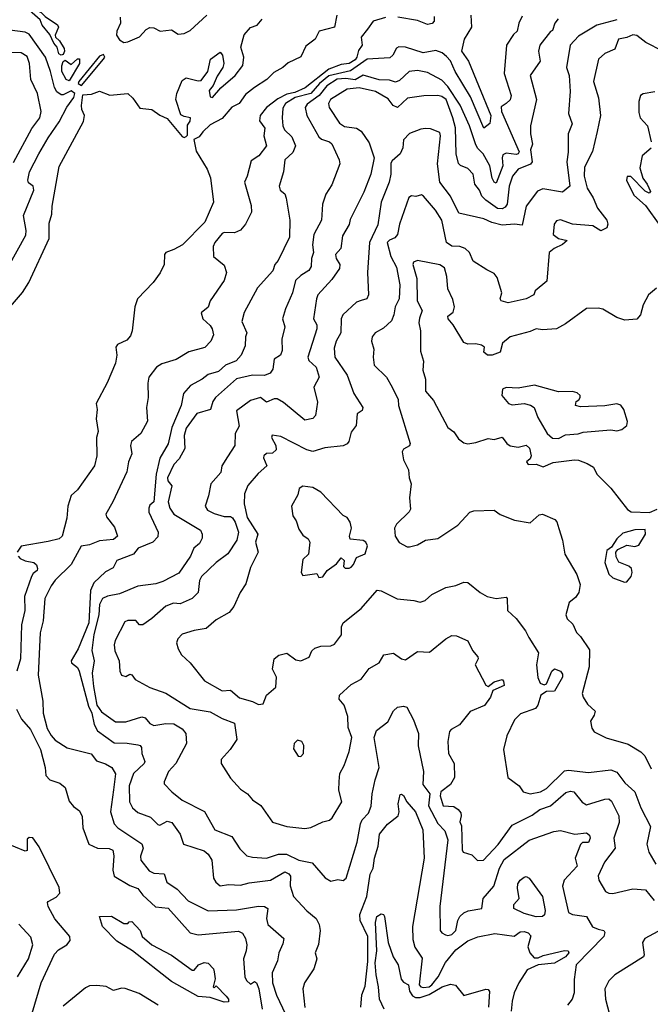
# Model space of a CAD drawing. Extents: x 1552294 to 1694791, y 811929 to 917222.
# Tile 197 of 256: x 1626509 to 1629641, y 853879 to 858772. Entities that reach past the tile are written whole.
import ezdxf

# ---------------------------------------------------------------- set-up
doc = ezdxf.new("R2010")
doc.units = 0

msp = doc.modelspace()

# ---------------------------------------------------------------- linework, layer by layer
at = {"layer": '0CON10XD'}
for points in [[(1626715, 858595.4), (1626703, 858603), (1626694.8, 858634.8), (1626677.7, 858655), (1626657.7, 858697.7), (1626620.5, 858745), (1626610.5, 858770.5), (1626556.9, 858816.9), (1626522.9, 858835), (1626514.5, 858845), (1626515, 858858.8), (1626615, 858807.5), (1626635, 858787.1), (1626696.7, 858746.7), (1626702, 858735), (1626684.4, 858695), (1626685.7, 858685), (1626706.3, 858666.3), (1626728.8, 858628.8), (1626731.8, 858615), (1626725, 858598.6), (1626715, 858595.4)], [(1626384, 857256), (1626523.2, 857416.8), (1626554.7, 857465), (1626655.4, 857685), (1626655, 857760), (1626668, 857805), (1626670, 857845), (1626705, 858041.9), (1626826, 858266), (1626830, 858295), (1626817.5, 858325), (1626816.1, 858346.1), (1626822.3, 858397.7), (1626865, 858401.4), (1626905, 858417.5), (1626956.4, 858396.4), (1627045, 858405.8), (1627071.2, 858381.2), (1627105, 858332.5), (1627165, 858325.7), (1627205, 858297.1), (1627240.9, 858280.9), (1627315, 858192), (1627325, 858186), (1627335, 858190.6), (1627342.5, 858197.5), (1627342.1, 858247.9), (1627355, 858267.5), (1627357.5, 858285), (1627325, 858290), (1627309.2, 858299.2), (1627284, 858375), (1627289.4, 858405), (1627315, 858470), (1627335, 858483.5), (1627395, 858467.5), (1627410, 858470), (1627443.3, 858515), (1627456.7, 858575), (1627505, 858610), (1627516.7, 858595), (1627522.5, 858555), (1627517.5, 858535), (1627489.3, 858490.7), (1627470, 858445), (1627449.4, 858420.6), (1627455, 858388), (1627466.7, 858385), (1627507.1, 858432.9), (1627579.2, 858495), (1627616.5, 858545), (1627622, 858585), (1627607.5, 858635), (1627623.9, 858696.1), (1627655, 858733.3), (1627687.5, 858745), (1627712.5, 858775)], [(1628083.3, 858795), (1628072.5, 858735), (1627995.9, 858714.1), (1627976, 858675), (1627929.6, 858640.4), (1627905, 858587.8), (1627842.9, 858557.1), (1627815, 858533.8), (1627770.8, 858509.2), (1627736.9, 858475), (1627674.5, 858435.5), (1627630, 858400), (1627599.2, 858355), (1627562.1, 858337.9), (1627515, 858280.5), (1627455, 858248.8), (1627417.7, 858215), (1627400.4, 858189.6), (1627373.5, 858176.5), (1627385, 858118.8), (1627439.5, 858029.5), (1627455.7, 857985.7), (1627471.1, 857865), (1627427.8, 857765), (1627317, 857653), (1627275, 857629), (1627234.1, 857615), (1627227.1, 857605), (1627226.1, 857555), (1627206, 857514), (1627171.6, 857465), (1627093.1, 857385), (1627080.7, 857345), (1627068, 857225), (1627058.7, 857201.3), (1627040.6, 857179.4), (1626995, 857157.5), (1626986.1, 857145), (1626991.1, 857105), (1626984.3, 857065.7), (1626942.7, 856967.3), (1626887.8, 856865), (1626892.9, 856835), (1626888.3, 856788.3), (1626898, 856725), (1626890.8, 856695), (1626892.5, 856605), (1626880.8, 856555), (1626795, 856436), (1626765, 856407.5), (1626747.2, 856355), (1626742.3, 856295), (1626720, 856205), (1626705, 856191.4), (1626649.4, 856179.4), (1626516.2, 856155), (1626495.8, 856125)], [(1628325, 858783.3), (1628265, 858764.5), (1628235.6, 858724.4), (1628204.6, 858685), (1628210, 858645), (1628191.4, 858618.6), (1628183.9, 858585), (1628175, 858572.4), (1628145, 858554.5), (1628105, 858549.1), (1628043.8, 858526.2), (1627927, 858433), (1627875, 858409.3), (1627835, 858401.4), (1627791.5, 858378.5), (1627735.1, 858335), (1627702.5, 858295), (1627699.1, 858269.1), (1627726.5, 858233.5), (1627722.1, 858195), (1627734, 858145), (1627696.2, 858095), (1627658.7, 858071.3), (1627639.2, 857995), (1627625.5, 857965), (1627658, 857848), (1627660.4, 857815), (1627630, 857755), (1627605, 857726.7), (1627575, 857712.2), (1627525, 857714.2), (1627515, 857709.2), (1627478, 857665), (1627469.2, 857645), (1627472, 857595), (1627525, 857551.2), (1627536.5, 857515), (1627524.7, 857475), (1627454.5, 857375.5), (1627445, 857343.8), (1627409.2, 857315), (1627417.8, 857285), (1627455, 857252.2), (1627465.3, 857235), (1627470.8, 857205), (1627458.4, 857175), (1627427.9, 857142.1), (1627349, 857121), (1627286.1, 857083.9), (1627215, 857062.4), (1627188.9, 857045), (1627150, 856995), (1627144.6, 856965), (1627146.5, 856895), (1627138.2, 856845), (1627143.4, 856776.6), (1627110.4, 856715), (1627064.4, 856675), (1627058.9, 856655), (1627065.6, 856615), (1627048.9, 856575), (1627040.5, 856525), (1626971.8, 856375), (1626936.7, 856315), (1626940.5, 856300.5), (1626980.2, 856250.2), (1626994.5, 856205), (1626975, 856187.8), (1626905, 856182.2), (1626855, 856162.4), (1626814.6, 856155.4), (1626764.4, 856065), (1626685, 855986), (1626665, 855958.8), (1626634, 855895), (1626624.8, 855785), (1626609.4, 855725), (1626599.7, 855515), (1626624.1, 855385), (1626624.4, 855325), (1626645, 855249.4), (1626665, 855213.8), (1626685, 855191.1), (1626745, 855153.1), (1626863.8, 855123.8), (1626889.3, 855089.3), (1626935, 855074.2), (1626965.8, 855055.8), (1626984.4, 855024.4), (1626975.1, 854945.1), (1626960.4, 854835), (1626978.1, 854775), (1626995.5, 854755), (1627115, 854676.2), (1627121.4, 854655), (1627109.2, 854615), (1627110.5, 854595), (1627152.4, 854542.4), (1627175, 854530.3), (1627226.5, 854526.5), (1627239.4, 854485), (1627291.2, 854451.2), (1627345, 854392.5), (1627445, 854343.3), (1627585, 854347.9), (1627695, 854366), (1627725, 854364.4), (1627742, 854355), (1627735.4, 854305), (1627741.5, 854275), (1627820, 854205), (1627815, 854178.8), (1627795.2, 854135), (1627788.4, 854095), (1627762.8, 854035), (1627764.1, 853985), (1627784.7, 853924.7), (1627829.7, 853829.7)], [(1628750, 858795), (1628752.5, 858735), (1628715.8, 858675), (1628702.5, 858615), (1628738, 858565), (1628788.5, 858445), (1628848.5, 858295), (1628843.8, 858256.2), (1628815, 858233.3), (1628748.2, 858388.2), (1628671.7, 858515), (1628648.1, 858568.1), (1628629.5, 858589.5), (1628606.7, 858606.7), (1628575, 858618), (1628513.5, 858606.5), (1628425.2, 858634.8), (1628392.5, 858637.5), (1628379.6, 858630.4), (1628362.9, 858595), (1628347.8, 858582.2), (1628235, 858575.2), (1628151.5, 858518.5), (1628045, 858493.6), (1627997.2, 858455), (1627955, 858405.9), (1627877.6, 858385), (1627829.4, 858355), (1627815, 858332), (1627812.4, 858285), (1627815.9, 858245), (1627823.9, 858225), (1627859.8, 858189.8), (1627878.5, 858145), (1627865, 858111.4), (1627826.4, 858075), (1627818.9, 858015), (1627798.1, 857945), (1627802, 857925), (1627825, 857906.2), (1627833.1, 857885), (1627850.4, 857775), (1627849.4, 857690.6), (1627792.3, 857575), (1627775.5, 857554.5), (1627766.6, 857523.4), (1627690.2, 857439.8), (1627622.9, 857317.1), (1627612.4, 857272.4), (1627637.1, 857215), (1627629.6, 857195), (1627628.5, 857151.5), (1627608.9, 857105), (1627584, 857076), (1627531.1, 857055), (1627496.9, 857023.1), (1627445, 857008.4), (1627415, 856984.6), (1627356.4, 856953.6), (1627321.5, 856915), (1627311.2, 856855), (1627264.6, 856745), (1627246.1, 856663.9), (1627205, 856592.9), (1627187.2, 856512.8), (1627174.2, 856375.8), (1627155, 856358.8), (1627149.4, 856345), (1627149.5, 856325), (1627196, 856225), (1627195, 856202), (1627170.6, 856175), (1627097.8, 856145), (1627074.6, 856115.4), (1626990.9, 856085), (1626972.4, 856047.6), (1626935, 856028), (1626876.9, 855973.1), (1626860, 855935), (1626851.4, 855775), (1626798.3, 855645), (1626763.4, 855585), (1626765.4, 855575), (1626795, 855552.3), (1626803.5, 855535), (1626849.8, 855359.8), (1626867.5, 855325), (1626879.1, 855269.1), (1626895, 855236.9), (1626977.9, 855177.9), (1627042.9, 855177.1), (1627095, 855168.6), (1627107.1, 855165), (1627114.4, 855155), (1627115.5, 855125), (1627130, 855085), (1627127.3, 855075), (1627073.8, 855026.2), (1627052.1, 854965), (1627054.8, 854885), (1627068.7, 854855), (1627095, 854831.2), (1627159.1, 854809.1), (1627195, 854772.2), (1627205, 854768.6), (1627241.8, 854788.2), (1627265, 854781.8), (1627305.3, 854725), (1627322.9, 854675), (1627425, 854642.1), (1627444.5, 854625), (1627462.2, 854595), (1627472.1, 854505), (1627483.3, 854485), (1627505, 854468.2), (1627545, 854474.6), (1627605, 854471), (1627648.1, 854481.9), (1627755.2, 854494.8), (1627825, 854536.8), (1627845, 854527.5), (1627854.6, 854515), (1627851.8, 854468.2), (1627868.9, 854415), (1627935, 854343.3), (1627980.5, 854305), (1627995.5, 854275), (1628001.8, 854245), (1627993.5, 854176.5), (1627976.7, 854135), (1627984.2, 854105), (1627976.1, 854076.1), (1627968.9, 854055), (1627924.1, 853985), (1627914.8, 853955), (1627925, 853862.9)], [(1629005, 858790), (1628988.2, 858755), (1628980.4, 858715), (1628962.2, 858697.8), (1628927.3, 858645), (1628915.3, 858505), (1628950.8, 858395), (1628945, 858374.4), (1628925, 858355.5), (1628900.8, 858339.2), (1628902, 858315), (1628989.8, 858115), (1628985, 858105.3), (1628975, 858102.7), (1628925, 858108.3), (1628909.4, 858100.6), (1628905.3, 858085), (1628909.3, 858045), (1628875, 857959.4), (1628865, 857964.7), (1628855.1, 857985.1), (1628843.6, 858045), (1628810.7, 858105), (1628783.6, 858133.6), (1628772.6, 858155), (1628742.3, 858245), (1628697, 858347), (1628635, 858440.2), (1628605, 858471.1), (1628535, 858509.6), (1628485, 858520), (1628442.9, 858515), (1628395, 858468.9), (1628375, 858460.9), (1628345, 858471.8), (1628295, 858472.5), (1628215, 858496.7), (1628175, 858472.4), (1628129.3, 858479.3), (1628085, 858476.4), (1628035, 858443.3), (1627996.4, 858395), (1627937.3, 858352.7), (1627926.7, 858335), (1627935.3, 858295), (1627995, 858190.5), (1628007.8, 858177.8), (1628048, 858165), (1628058.9, 858155), (1628095.6, 858075), (1628098.6, 858055), (1628058.5, 857951.5), (1628029.2, 857905), (1628013.1, 857855), (1628007.1, 857775), (1627969.8, 857705), (1627963.5, 857653.5), (1627967.9, 857615), (1627958.9, 857585), (1627956.7, 857545), (1627944.5, 857525), (1627905, 857500.7), (1627878.3, 857475), (1627863.3, 857415), (1627828.8, 857335), (1627814.7, 857285), (1627826.1, 857245), (1627811.5, 857185), (1627812.1, 857127.9), (1627804.3, 857105), (1627772.9, 857085), (1627766.5, 857035), (1627752.9, 857015), (1627725, 857003.2), (1627665.2, 857004.8), (1627585, 856987.6), (1627482, 856895), (1627468.4, 856875), (1627456.5, 856835), (1627389.1, 856815), (1627335, 856741.8), (1627326.1, 856705), (1627328.5, 856641.5), (1627301.1, 856588.9), (1627275, 856561.1), (1627242.5, 856495), (1627245, 856480.8), (1627264.1, 856455), (1627245.6, 856375), (1627254.2, 856344.2), (1627275, 856314), (1627407.3, 856235), (1627415.4, 856215), (1627414.6, 856195), (1627401.2, 856168.8), (1627373.3, 856145), (1627356.9, 856105), (1627298.7, 856021.3), (1627219.7, 855980.3), (1627185, 855969.1), (1627095, 855956.1), (1627005, 855918), (1626945, 855907.6), (1626919.7, 855895), (1626905, 855865.8), (1626902.3, 855815), (1626877, 855717), (1626866.3, 855636.3), (1626879.1, 855585), (1626868.4, 855525), (1626875, 855458.8), (1626892.2, 855365), (1626915, 855332), (1626985, 855282.4), (1627035, 855283), (1627115, 855308.1), (1627131.6, 855301.6), (1627154.5, 855274.5), (1627175, 855264.7), (1627235, 855274.4), (1627275, 855271.9), (1627315, 855247.3), (1627333.1, 855225), (1627337.8, 855175), (1627284.1, 855075), (1627246.9, 855035), (1627225.8, 854984.2), (1627226, 854975), (1627264.7, 854934.7), (1627315, 854892.9), (1627427, 854837), (1627477.8, 854745), (1627562.6, 854712.6), (1627601.7, 854651.7), (1627636.9, 854616.9), (1627665, 854609.1), (1627734.5, 854604.5), (1627794.5, 854625.5), (1627834, 854624), (1627895.1, 854595.1), (1627962.2, 854582.2), (1628026.8, 854506.8), (1628055, 854490), (1628088.8, 854498.8), (1628115.8, 854494.2), (1628130.8, 854505), (1628185.3, 854685), (1628200.8, 854775), (1628210.5, 854795), (1628240.9, 854829.1), (1628255, 854864), (1628259.5, 854925), (1628274.7, 854995), (1628293.7, 855055), (1628270, 855205), (1628280.6, 855239.4), (1628338, 855282), (1628365, 855336.7), (1628385, 855355.7), (1628415, 855360.8), (1628431.2, 855355), (1628465, 855292.9), (1628489.8, 855225), (1628487.5, 855162.5), (1628513.9, 855035), (1628511.5, 854971.5), (1628546.2, 854925), (1628539.3, 854865), (1628585, 854776.9), (1628620.3, 854740.3), (1628635.2, 854695.2), (1628595.3, 854365.3), (1628597.5, 854245), (1628605, 854233.8), (1628624.2, 854224.2), (1628635, 854220), (1628655, 854226), (1628675.8, 854245), (1628685.4, 854295), (1628695.5, 854315), (1628715, 854333.8), (1628736.7, 854343.3), (1628804.6, 854355.4), (1628810.8, 854405), (1628864.7, 854465), (1628892.8, 854555), (1628915, 854598.4), (1629039.5, 854695), (1629162.4, 854737.6), (1629195, 854741.9), (1629266.1, 854723.9), (1629325, 854730.8), (1629339.1, 854719.1), (1629343.1, 854705), (1629335, 854682.9), (1629305, 854683.3), (1629295, 854672.5), (1629268.5, 854605), (1629277.3, 854565), (1629213.9, 854495), (1629205.8, 854465), (1629235.3, 854335.3), (1629254.7, 854324.7), (1629325, 854315.6), (1629353.4, 854263.4), (1629382.5, 854252.5)], [(1629183.9, 858776.1), (1629166.2, 858755), (1629155, 858717.5), (1629145, 858713.3), (1629092.5, 858645), (1629086.2, 858615), (1629093.8, 858565), (1629044, 858495), (1629076.1, 858375), (1629045.7, 858245), (1629046, 858205), (1629056.2, 858153.8), (1629046.5, 858125), (1629054.5, 858065.5), (1629045.5, 858054.5), (1628985, 858029), (1628957.2, 857995), (1628939.7, 857945), (1628930.1, 857855), (1628919.8, 857840.2), (1628905, 857832.6), (1628882.9, 857832.9), (1628825, 857874.4), (1628804.1, 857895), (1628793.2, 857925), (1628769.4, 857955), (1628760.9, 858005), (1628735, 858031.8), (1628697.7, 858047.7), (1628688, 858058), (1628676.7, 858105), (1628673.5, 858235), (1628659.8, 858285), (1628627, 858375), (1628605, 858390), (1628585, 858394.8), (1628516.6, 858393.4), (1628435, 858381.2), (1628385, 858335.3), (1628363.6, 858345), (1628339.4, 858379.4), (1628275.3, 858415), (1628195, 858432.8), (1628135, 858425.9), (1628052.6, 858375), (1628042.3, 858355), (1628045.4, 858335), (1628097.1, 858257.1), (1628121.8, 858241.8), (1628182.2, 858232.2), (1628205, 858217.3), (1628245, 858159.2), (1628269.2, 858085), (1628252.4, 858005), (1628218.9, 857915), (1628151, 857779), (1628145, 857754.2), (1628112.1, 857697.9), (1628103.8, 857635), (1628077.1, 857605), (1628080.9, 857585), (1628098.6, 857555), (1628097.1, 857535), (1628059.5, 857480.5), (1627990, 857405), (1627982.5, 857385), (1627968.6, 857285), (1627984.2, 857255), (1627984.5, 857235), (1627940.5, 857095), (1627945, 857078.5), (1627980.9, 857045), (1627996.4, 856995), (1627970.4, 856945), (1627988.3, 856871.7), (1627978.1, 856805), (1627965, 856790.6), (1627925, 856782.2), (1627819.3, 856869.3), (1627787.3, 856887.3), (1627772.3, 856887.7), (1627735, 856871.2), (1627705, 856894.3), (1627655, 856878.9), (1627585, 856828.8), (1627598.3, 856751.7), (1627579.6, 856715), (1627577, 856655), (1627540.4, 856599.6), (1627512.7, 856555), (1627507.7, 856522.3), (1627458.1, 856465), (1627446.7, 856405), (1627429.3, 856355), (1627441.4, 856335), (1627475, 856318.5), (1627525, 856303.6), (1627555, 856303.1), (1627565, 856295.6), (1627578.9, 856275), (1627595.5, 856225), (1627586.5, 856185), (1627543.1, 856116.9), (1627484.1, 856075), (1627411.3, 856005), (1627402.3, 855985), (1627395.5, 855925), (1627366, 855895), (1627305, 855869.5), (1627272.4, 855872.4), (1627235, 855858), (1627165, 855795.3), (1627120, 855765), (1627104.3, 855764.3), (1627085, 855785.8), (1627045, 855785.6), (1627031.2, 855778.8), (1626983.1, 855686.9), (1626977.6, 855665), (1626980.5, 855635), (1627003.1, 855585), (1627005.5, 855535), (1627015, 855514.3), (1627035, 855507.5), (1627055, 855519.2), (1627065, 855515.7), (1627082.6, 855492.6), (1627155, 855452.7), (1627235, 855425.7), (1627355, 855349.5), (1627455, 855332.7), (1627515, 855298.6), (1627576, 855276), (1627587.1, 855195), (1627553.8, 855145), (1627509.4, 855095), (1627509.5, 855075), (1627555, 855002.9), (1627605, 854947.5), (1627640.8, 854925), (1627665.5, 854895.5), (1627705.9, 854865.9), (1627764.6, 854784.6), (1627835, 854762.7), (1627925, 854752.9), (1627955, 854756.9), (1628014.5, 854785.5), (1628046.9, 854793.1), (1628061.1, 854805), (1628108.6, 854885), (1628093.2, 854943.2), (1628095.4, 854985.4), (1628099.1, 855025), (1628120, 855065), (1628144.5, 855135), (1628159.3, 855205), (1628139.7, 855255), (1628138.7, 855308.7), (1628120.9, 855365), (1628095.8, 855395), (1628097.5, 855415), (1628155, 855467.9), (1628204.3, 855495), (1628245, 855548.1), (1628293.6, 855576.4), (1628317.5, 855615), (1628365, 855624.3), (1628405.8, 855595), (1628425, 855590), (1628485, 855631.2), (1628545, 855628.1), (1628625, 855695.5), (1628655, 855711.1), (1628679.3, 855709.3), (1628735, 855685.6), (1628757.5, 855637.5), (1628785, 855606.2), (1628785.6, 855595), (1628770.6, 855565), (1628825, 855464.4), (1628835, 855458.1), (1628865, 855481.9), (1628905, 855492.5), (1628912.5, 855485), (1628915, 855463.8), (1628858.3, 855438.3), (1628847.8, 855405), (1628817.2, 855362.8), (1628746.7, 855333.3), (1628692.7, 855267.3), (1628651.9, 855245), (1628644.4, 855235), (1628635.7, 855184.3), (1628638.5, 855125), (1628667.7, 855075), (1628668.2, 855005), (1628649.1, 854970.9), (1628600, 854935), (1628597.8, 854915), (1628612.5, 854865), (1628665, 854861.1), (1628687.3, 854847.3), (1628699.9, 854829.9), (1628702.2, 854815), (1628694.3, 854785), (1628702.7, 854765), (1628705.8, 854645.8), (1628711.2, 854635), (1628755, 854621.2), (1628783.6, 854593.6), (1628813.1, 854595), (1628885, 854672.7), (1628955, 854769.6), (1629055, 854819.4), (1629093, 854847), (1629145, 854865.3), (1629221.1, 854931.1), (1629245, 854937.7), (1629261.2, 854935), (1629303.1, 854883.1), (1629325, 854870), (1629415, 854898.8), (1629435, 854900), (1629448.6, 854888.6), (1629484.7, 854815), (1629487.1, 854782.9), (1629460.9, 854705), (1629466.8, 854655), (1629413.6, 854585), (1629382.8, 854517.2), (1629385.3, 854495), (1629419.5, 854439.5), (1629435, 854430.4), (1629455, 854428.6), (1629555, 854451.8), (1629617.1, 854447.1), (1629661.2, 854395)], [(1627008.1, 858785), (1627010, 858755), (1626990.4, 858715), (1626989.2, 858695), (1627005, 858671.7), (1627025, 858659.3), (1627045, 858661.1), (1627103.7, 858686.3), (1627136.6, 858723.4), (1627155, 858733.1), (1627175, 858731.1), (1627205.5, 858714.5), (1627262.3, 858722.3), (1627295, 858700), (1627325, 858703.3), (1627355, 858717.8), (1627438.9, 858795)], [(1629475, 858772), (1629375, 858745.2), (1629285, 858689.6), (1629243.9, 858645), (1629224.7, 858534.7), (1629238.1, 858495), (1629243.6, 858415), (1629235.6, 858305), (1629253.1, 858255), (1629232.9, 858205), (1629232.9, 858112.9), (1629226.6, 858065), (1629241.4, 857945), (1629205, 857914.3), (1629107.9, 857932.1), (1629081, 857919), (1629025.3, 857845), (1629005, 857750), (1628966.3, 857756.3), (1628905, 857751), (1628853.8, 857763.8), (1628815, 857782.9), (1628690.4, 857810.4), (1628649.1, 857895), (1628595.3, 857965), (1628584, 858055), (1628599.2, 858195), (1628595, 858211.2), (1628549.1, 858229.1), (1628525, 858231.1), (1628502, 858228), (1628445, 858205.5), (1628416, 858175), (1628411.1, 858135), (1628398.9, 858105), (1628358.8, 858071.2), (1628351.6, 858058.4), (1628352.9, 858005), (1628344.7, 857965), (1628304.2, 857865), (1628287, 857753), (1628246.6, 857665), (1628236.2, 857515), (1628241.8, 857405), (1628233.1, 857385), (1628205, 857376.6), (1628181.8, 857368.2), (1628113.1, 857305), (1628105.4, 857284.6), (1628103.1, 857215), (1628080, 857175), (1628070.6, 857139.4), (1628074.5, 857095), (1628136, 857005), (1628168.7, 856915), (1628212.9, 856845), (1628210.3, 856829.7), (1628185, 856812.5), (1628179.4, 856755), (1628155, 856721.2), (1628143.6, 856675), (1628135, 856663.3), (1628115.9, 856654.1), (1628025, 856644.7), (1627965, 856626), (1627935.5, 856635), (1627805, 856700.6), (1627762.2, 856707.8), (1627758.6, 856695), (1627780.5, 856655), (1627783.1, 856635), (1627765, 856618.1), (1627734.6, 856615.4), (1627722, 856605), (1627719.2, 856595), (1627735.8, 856555), (1627693, 856517), (1627642.3, 856457.7), (1627625.9, 856415), (1627623.8, 856366.2), (1627637.8, 856297.8), (1627692.1, 856215), (1627680.6, 856175), (1627693.8, 856125), (1627655, 856048.8), (1627631.1, 855968.9), (1627603.5, 855925), (1627572.9, 855855), (1627549.2, 855825), (1627485, 855789.4), (1627435, 855745.6), (1627375, 855737.1), (1627315, 855718.9), (1627294.3, 855695), (1627288, 855675), (1627295.8, 855645), (1627312.5, 855615), (1627355.7, 855575), (1627426.2, 855486.2), (1627515, 855436.9), (1627555, 855439.4), (1627601.1, 855401.1), (1627665, 855383.2), (1627695, 855368.1), (1627717.3, 855372.7), (1627734.3, 855415.7), (1627781.1, 855455), (1627784, 855505), (1627764.8, 855544.8), (1627772, 855595), (1627796.1, 855613.9), (1627835, 855624), (1627879.8, 855589.8), (1627905, 855586.2), (1627946.4, 855603.6), (1627960.4, 855635), (1627975, 855648.8), (1628005, 855658.8), (1628055, 855659.6), (1628071.8, 855668.2), (1628107.5, 855715), (1628107, 855755), (1628114.7, 855775), (1628205.6, 855845), (1628285, 855937.5), (1628305, 855933.5), (1628382.9, 855892.9), (1628465.8, 855885.8), (1628497.5, 855877.5), (1628522, 855885), (1628556.7, 855915), (1628625, 855950.6), (1628675, 855960.4), (1628715, 855975.9), (1628735, 855974.7), (1628795.6, 855925), (1628831.4, 855905), (1628875, 855895.7), (1628925, 855902.5), (1628930, 855895), (1628931.8, 855835), (1628975, 855795.2), (1629021.1, 855735), (1629037.7, 855702.3), (1629085.6, 855625), (1629076.7, 855565), (1629082.4, 855502.4), (1629094.7, 855474.7), (1629114.3, 855465.7), (1629125, 855472), (1629152.1, 855535), (1629165, 855545.3), (1629195, 855534.3), (1629205, 855518.8), (1629205.7, 855505), (1629165.6, 855435), (1629125, 855432.9), (1629098.1, 855415), (1629083.3, 855365), (1629070.9, 855349.1), (1628997.2, 855322.8), (1628966.9, 855293.1), (1628927.9, 855212.1), (1628911.9, 855145), (1628934, 855005), (1628990, 854965), (1629010, 854935), (1629045, 854924.1), (1629095, 854934.5), (1629125, 854950.4), (1629215, 855039), (1629235, 855042), (1629335, 855030.7), (1629445.7, 855044.3), (1629475, 855032.9), (1629515, 854979), (1629564, 854934), (1629595, 854855.7), (1629642.1, 854762.1), (1629623.6, 854675), (1629634.1, 854634.1), (1629668.1, 854575)], [(1628567.3, 858787.3), (1628567.9, 858765), (1628557.7, 858752.3), (1628535, 858748.5), (1628485, 858768.2), (1628387.5, 858785)], [(1626452.5, 857545), (1626538.4, 857701.6), (1626540.3, 857725), (1626528, 857798), (1626579.4, 857925), (1626576, 857945), (1626551.4, 857961.4), (1626548.6, 857975), (1626557.7, 858015), (1626603.6, 858105), (1626649.1, 858185), (1626704.8, 858265), (1626742, 858338), (1626776.8, 858385), (1626782.6, 858405), (1626765, 858418.6), (1626725, 858398.4), (1626715, 858399.2), (1626693.4, 858413.4), (1626680.7, 858435), (1626662.2, 858515), (1626636, 858585), (1626555, 858700), (1626535, 858710.7), (1626460.3, 858720.3)], [(1629703.3, 858615), (1629619.1, 858659.1), (1629575, 858694), (1629555, 858696.8), (1629525, 858683.1), (1629483.3, 858675), (1629465.8, 858625), (1629415, 858603.2), (1629383.7, 858575), (1629359.2, 858465), (1629383.6, 858383.6), (1629394.1, 858295), (1629376.9, 858216.9), (1629353.5, 858116.5), (1629315, 858038.8), (1629313.1, 857995), (1629326.8, 857935), (1629356.9, 857886.9), (1629379.3, 857835), (1629425.7, 857775.7), (1629430, 857755), (1629425, 857738), (1629395, 857723.3), (1629355, 857747.9), (1629255, 857756.5), (1629195, 857777.3), (1629175, 857773.1), (1629164.4, 857755), (1629158.5, 857705), (1629185, 857684.5), (1629227.5, 857675), (1629205.8, 857655), (1629163.1, 857635), (1629138.9, 857615), (1629127.9, 857472.1), (1629070, 857425), (1629062.5, 857405), (1629025.3, 857384.7), (1628935.4, 857364.6), (1628900.8, 857375), (1628895.8, 857385), (1628904.3, 857415), (1628880.7, 857490.7), (1628865, 857510.8), (1628828.9, 857528.9)], [(1626477.5, 858062.5), (1626569.4, 858230.6), (1626607.7, 858285), (1626614.7, 858315), (1626597.6, 858405), (1626564.2, 858475), (1626557.8, 858555), (1626545, 858588.5), (1626515, 858607.8), (1626455, 858608.6)], [(1626755, 858468), (1626739.8, 858475), (1626718.6, 858515), (1626718, 858542), (1626725, 858564.4), (1626735, 858570), (1626765, 858549.4), (1626795, 858578), (1626805, 858576.7), (1626806.4, 858555), (1626755, 858468)], [(1626815, 858444.8), (1626925, 858575.4), (1626931, 858585), (1626925, 858599.5), (1626905, 858590), (1626802, 858465), (1626799.2, 858455), (1626815, 858444.8)], [(1629663, 858413), (1629605, 858404), (1629592.5, 858395), (1629583.8, 858365), (1629585, 858310), (1629591.5, 858285), (1629628, 858245), (1629646, 858165)], [(1629645, 858133.3), (1629601.2, 858095), (1629588.6, 858035), (1629604, 857985), (1629626.2, 857955), (1629641.7, 857918.3), (1629635, 857910), (1629615, 857920), (1629545, 857992), (1629526.7, 857993.3), (1629523.3, 857975), (1629560, 857900), (1629617.7, 857847.7), (1629689.4, 857749.4)], [(1628828.9, 857528.9), (1628761.1, 857571.1), (1628742.7, 857615), (1628722.2, 857635), (1628695, 857644.8), (1628655, 857646.7), (1628628.2, 857665), (1628605.9, 857775), (1628574, 857825), (1628515, 857895.6), (1628505, 857902.2), (1628476.2, 857893.8), (1628455, 857896.2), (1628441.1, 857888.9), (1628394.6, 857755), (1628385.9, 857704.1), (1628372.7, 857687.3), (1628345, 857676.9), (1628333.5, 857665), (1628352.9, 857595), (1628381.2, 857541.2), (1628396.4, 857455), (1628393.9, 857385), (1628373.3, 857345), (1628367.9, 857305), (1628355, 857275.7), (1628315, 857238.6), (1628274.3, 857215), (1628259.4, 857195), (1628255.6, 857175), (1628268.2, 857135), (1628264.4, 857095), (1628270, 857055), (1628330.5, 856995), (1628359.4, 856945), (1628389.2, 856885), (1628390.6, 856855), (1628447.5, 856665), (1628445, 856653.3), (1628415, 856637.5), (1628408.8, 856625), (1628415.6, 856585), (1628440.5, 856535), (1628444, 856495), (1628453.8, 856465), (1628444.3, 856395), (1628450.7, 856339.3), (1628443.9, 856326.1), (1628381.2, 856265), (1628371.2, 856245), (1628374, 856205), (1628393.3, 856173.3), (1628432.7, 856152.7), (1628445, 856152), (1628485, 856162.5), (1628524.3, 856185.7), (1628585, 856193.3), (1628685, 856259.4), (1628745, 856323.8), (1628765, 856331.2), (1628865, 856333.8), (1628895, 856312.9), (1628966.7, 856285), (1629045, 856271.9), (1629089.5, 856310.5), (1629105, 856314.2), (1629167.5, 856287.5), (1629176.7, 856276.7), (1629186.1, 856243.9), (1629205.2, 856185), (1629216.5, 856115), (1629276.9, 856015), (1629292.2, 855965), (1629286.7, 855925), (1629269.5, 855900.5), (1629238.8, 855875), (1629221.5, 855815), (1629227.8, 855795), (1629257.1, 855767.1), (1629275, 855726.2), (1629295, 855706.7), (1629340, 855640), (1629337.1, 855555), (1629302.9, 855422.9), (1629307.3, 855405), (1629329.9, 855369.9), (1629368.1, 855335), (1629363.1, 855315), (1629344.5, 855285), (1629350.3, 855250.3), (1629362.3, 855232.3), (1629422.4, 855202.4), (1629531.7, 855171.7), (1629593.9, 855133.9), (1629613.5, 855113.5), (1629645, 855049.4)], [(1629672.1, 857437.9), (1629631.9, 857405), (1629605.7, 857354.3), (1629591.9, 857305), (1629575, 857284.2), (1629515, 857278.1), (1629475, 857291.9), (1629405, 857332.9), (1629381.7, 857338.3), (1629323.6, 857336.4), (1629220.3, 857259.7), (1629175, 857235.3), (1629105, 857230.8), (1629073.8, 857235), (1629045, 857221.6), (1628945, 857195.7), (1628906.2, 857165), (1628895, 857120), (1628855, 857104.3), (1628832.5, 857105), (1628815, 857120), (1628817.5, 857145), (1628803.3, 857155), (1628775, 857161.8), (1628735, 857159.3), (1628715, 857167.1), (1628662.5, 857255), (1628636.7, 857285), (1628635, 857298.8), (1628661.3, 857318.7), (1628668.9, 857345), (1628660.6, 857380.6), (1628635.3, 857435), (1628630.9, 857495), (1628618.6, 857538.6), (1628595, 857553.8), (1628485, 857574.6), (1628465, 857567.6), (1628461.9, 857555), (1628482.1, 857485), (1628482.5, 857375), (1628507.1, 857327.1), (1628495, 857288.1), (1628491.6, 857265), (1628500.3, 857225), (1628499.6, 857125), (1628514.4, 857075), (1628510.6, 857030.6), (1628524.4, 856985), (1628524.5, 856925), (1628565, 856879.4), (1628635.7, 856745.7), (1628665, 856724), (1628688.5, 856688.5), (1628715, 856668.5), (1628735, 856663.8), (1628775, 856670), (1628835, 856691.2), (1628865, 856686.2), (1628905, 856697.5), (1628928.8, 856665), (1628945, 856654.2), (1628985, 856647.5), (1629025, 856657.5), (1629041.7, 856641.7), (1629050, 856605), (1629045, 856590), (1629026.7, 856575), (1629035, 856561.4), (1629075, 856562.9), (1629109.5, 856550.5), (1629158.1, 856571.9), (1629265, 856584.5), (1629285, 856583.3), (1629327.1, 856567.1), (1629358.3, 856548.3), (1629375, 856513.8), (1629445, 856443.3), (1629527.3, 856337.3), (1629545.8, 856325.8), (1629637.7, 856322.3), (1629675, 856340)], [(1629185, 856690.8), (1629220.8, 856709.2), (1629283.5, 856713.5), (1629308.3, 856721.7), (1629445, 856733.8), (1629475, 856728.4), (1629499.5, 856735), (1629524.5, 856755), (1629528.5, 856775), (1629510, 856835), (1629495, 856856.7), (1629475, 856862.5), (1629415, 856853.3), (1629295, 856847.5), (1629270, 856855), (1629272.5, 856875), (1629286.7, 856883.3), (1629292.5, 856895), (1629292.5, 856905), (1629277.7, 856917.7), (1629255, 856923.8), (1629185, 856921.9), (1629065.8, 856955.8), (1628985, 856940), (1628925, 856943.8), (1628906.7, 856935), (1628903.3, 856905), (1628936.7, 856865), (1628955, 856858.6), (1629015, 856864.7), (1629046.5, 856856.5), (1629064, 856845), (1629083.3, 856795), (1629129.6, 856715), (1629155, 856693), (1629185, 856690.8)], [(1627995, 856000), (1628015, 856002.5), (1628036.1, 856033.9), (1628082, 856068), (1628105, 856097.5), (1628120, 856085), (1628117.5, 856055), (1628126.2, 856046.2), (1628145, 856045.8), (1628155, 856051.9), (1628167.1, 856065), (1628181.2, 856098.8), (1628225, 856117.5), (1628236.4, 856156.4), (1628227.5, 856175), (1628215, 856183.3), (1628150, 856190), (1628146.7, 856205), (1628156.2, 856245), (1628150, 856275), (1628135, 856297.5), (1628115, 856307.5), (1628005, 856423.3), (1627965, 856447.5), (1627915, 856454), (1627897.3, 856442.7), (1627889.5, 856410.5), (1627859.2, 856355), (1627865, 856306.7), (1627881.8, 856281.8), (1627895, 856240), (1627915, 856210), (1627941.4, 856191.4), (1627949.2, 856175), (1627943.3, 856115), (1627915, 856090), (1627906.9, 856025), (1627915, 856009.2), (1627985, 856020), (1627995, 856000)], [(1629513.3, 855976.7), (1629525, 855978.8), (1629545.6, 856005), (1629551.1, 856025), (1629547.1, 856045), (1629535, 856055.8), (1629485.5, 856075.5), (1629471.7, 856101.7), (1629470, 856125), (1629480.5, 856139.5), (1629525, 856161.1), (1629565, 856153.3), (1629585, 856160.8), (1629617.5, 856215), (1629615, 856237.5), (1629565, 856236), (1629505, 856220), (1629475, 856192.5), (1629449.3, 856150.7), (1629426.1, 856133.9), (1629415.6, 856074.4), (1629435, 856016.7), (1629455, 855998.8), (1629513.3, 855976.7)], [(1626501.4, 856105), (1626511.4, 856095), (1626535, 856083.1), (1626578.8, 856075), (1626592, 856062), (1626597.5, 856045), (1626595.5, 856035), (1626575, 856019.6), (1626566.7, 856005), (1626532, 855905), (1626534.7, 855835), (1626517.2, 855765), (1626512.4, 855595), (1626493.9, 855535)], [(1626492.8, 855345), (1626517.7, 855295), (1626562.6, 855245), (1626611.7, 855145), (1626635.6, 855055), (1626638.6, 855015), (1626658, 854995), (1626707.2, 854977.2), (1626735, 854955.8), (1626755, 854888.9), (1626775, 854861.2), (1626805, 854840), (1626818.3, 854811.7), (1626822, 854755), (1626852.2, 854675), (1626895, 854655.3), (1626953.5, 854653.5), (1626971.5, 854645), (1626976.9, 854616.9), (1626970.8, 854545), (1626977.3, 854515), (1627055, 854468.4), (1627095, 854453.6), (1627120.2, 854420.2), (1627183.8, 854363.8), (1627246.3, 854356.3), (1627355, 854233.4), (1627395, 854223.9), (1627595, 854242.9), (1627615, 854232.9), (1627630.3, 854205), (1627636.7, 854175), (1627634.3, 854145), (1627621, 854105), (1627626.6, 854015), (1627635, 853996.7), (1627655, 853979.2), (1627675, 853992.5), (1627685, 853985.8), (1627696, 853956), (1627712.7, 853855)], [(1627905, 855110), (1627918.8, 855125), (1627920, 855165), (1627910, 855185), (1627888.3, 855191.7), (1627872.5, 855175), (1627868.3, 855148.3), (1627892.3, 855112.3), (1627905, 855110)], [(1628203.9, 853865), (1628207.5, 853925), (1628225, 853968.8), (1628238.7, 854091.3), (1628237.3, 854215), (1628200, 854295), (1628198.3, 854325), (1628232.4, 854415), (1628249.8, 854525), (1628265.2, 854554.8), (1628271.3, 854605), (1628289.8, 854665), (1628295.2, 854725), (1628335, 854774.1), (1628389.1, 854815), (1628393.1, 854835), (1628388.9, 854875), (1628399.3, 854920.7), (1628405, 854923.3), (1628415, 854916.2), (1628431.8, 854885), (1628474.6, 854835), (1628510.5, 854745), (1628517.8, 854605), (1628459.3, 854265), (1628461.4, 854201.4), (1628472.3, 854162.3), (1628507.7, 854107.7), (1628492.4, 853975), (1628500.8, 853965), (1628515, 853962.1), (1628542.5, 853965), (1628556.6, 853975), (1628588, 854015), (1628623.7, 854086.3), (1628675, 854149.4), (1628735, 854194.2), (1628785, 854214.5), (1628868.7, 854231.3), (1628965, 854216.9), (1628995, 854239.5), (1629015, 854241.1), (1629035, 854233.5), (1629048.5, 854218.5), (1629032.5, 854165), (1629042, 854135), (1629065, 854109.2), (1629085, 854109.4), (1629108.8, 854121.2), (1629215, 854145.5), (1629233.8, 854143.8), (1629237.3, 854135), (1629220.6, 854115), (1629165, 854082.5), (1629085, 854074.6), (1629029.9, 854050.1), (1628988.5, 853985), (1628965.7, 853935), (1628955.5, 853895), (1628949.5, 853845)], [(1626689.7, 854410.3), (1626708.3, 854431.7), (1626705, 854458.8), (1626605, 854661.9), (1626573.6, 854706.4), (1626555, 854707.5), (1626545, 854700), (1626546.4, 854643.6), (1626535, 854640), (1626438.8, 854678.8)], [(1629075, 854314.1), (1629015, 854329.8), (1628962.5, 854355), (1628963.9, 854375), (1628990.6, 854405), (1628980.8, 854455), (1628982.7, 854477.3), (1628994.3, 854495.7), (1629015, 854511.2), (1629025, 854513.8), (1629038.8, 854505), (1629106.2, 854415), (1629119.2, 854345), (1629115.9, 854324.1), (1629105, 854314.2), (1629075, 854314.1)], [(1626571.2, 853835), (1626615, 853985.5), (1626682.2, 854127.8), (1626700.6, 854149.4), (1626742.9, 854175), (1626760, 854195), (1626757.3, 854215), (1626683, 854303), (1626650, 854365), (1626645.9, 854384.1), (1626650, 854390), (1626689.7, 854410.3)], [(1628318.4, 853855), (1628295.2, 853905), (1628291.6, 853965), (1628279.4, 854025), (1628274.6, 854085), (1628283.3, 854145), (1628276.4, 854285), (1628283.3, 854315), (1628305, 854328.2), (1628315, 854325.6), (1628320, 854315), (1628339.5, 854185), (1628363.8, 854115), (1628388.1, 854075), (1628403.4, 854003.4), (1628415, 853989.1), (1628440.2, 853975), (1628444.3, 853944.3), (1628460.4, 853920.4), (1628475, 853911.9), (1628498.1, 853911.9), (1628542.7, 853927.3), (1628607.1, 853965), (1628647.9, 853977.9), (1628673, 853973), (1628715, 853922), (1628823.8, 853953.8), (1628835, 853952.5), (1628843, 853943), (1628837.4, 853865)], [(1626496.9, 854015), (1626552.7, 854105), (1626573.5, 854173.5), (1626563.1, 854213.1), (1626505, 854277.1)], [(1627525, 853888.5), (1627455, 853911.8), (1627395, 853917.9), (1627262.4, 853992.4), (1627069.7, 854145), (1626991.6, 854191.6), (1626920.4, 854265), (1626904.6, 854315.4), (1626965, 854317.3), (1627025, 854280.8), (1627045, 854280), (1627051.7, 854288.3), (1627065, 854290), (1627107.5, 854245), (1627116.7, 854215), (1627164.3, 854175), (1627263.2, 854123.2), (1627365, 854048.8), (1627375, 854047.5), (1627396.7, 854075), (1627425, 854085.7), (1627445, 854083.8), (1627471.2, 854055), (1627475, 854040), (1627480, 854005), (1627470, 853965), (1627475, 853960), (1627485, 853970), (1627535, 853919.2), (1627545.5, 853905), (1627545, 853891.2), (1627525, 853888.5)], [(1629382.5, 854252.5), (1629410, 854245), (1629415.4, 854235), (1629409.7, 854215), (1629272.5, 854075), (1629262.3, 854002.3), (1629263.1, 853935), (1629252.7, 853905), (1629229.1, 853875)], [(1629679.2, 854240.8), (1629613.3, 854205), (1629602.5, 854185), (1629611.4, 854125), (1629607.1, 854115), (1629465, 854025.2), (1629435.6, 853995), (1629416.2, 853955), (1629418.6, 853905), (1629438, 853828)], [(1627197.1, 853875), (1627102.8, 853932.8), (1627032.9, 853957.1), (1627015, 853958.8), (1626975, 853946.5), (1626937.8, 853967.8), (1626892.4, 853972.4), (1626855, 853969.7), (1626835, 853960.7), (1626725, 853868.9)]]:
    msp.add_lwpolyline(points, dxfattribs=at)

doc.saveas('drawing.dxf')
